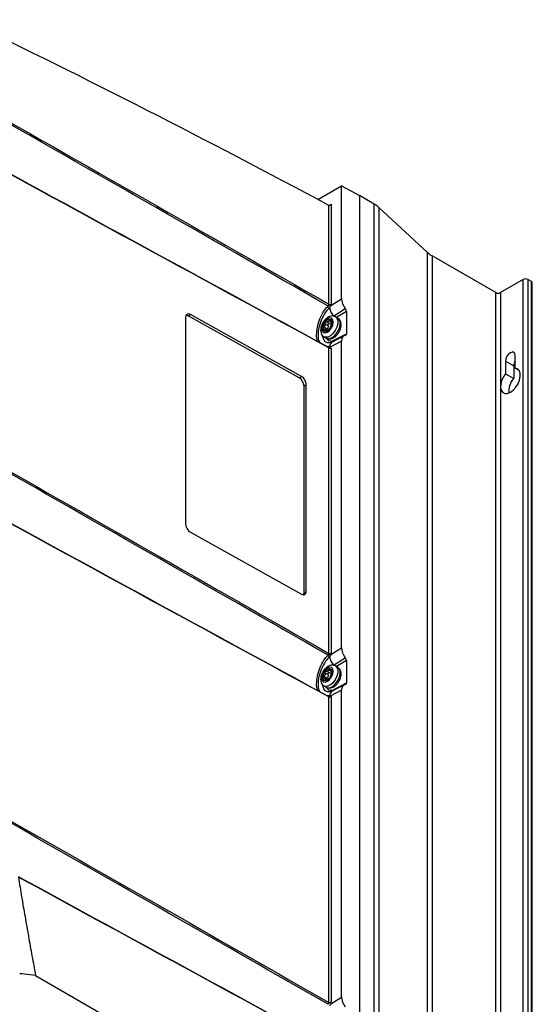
# Model space of a CAD drawing. Header units: millimetres. Extents: x 15231 to 16570, y 10019 to 11489.
# Tile 86 of 206: x 16401 to 16557, y 10191 to 10491. Entities that reach past the tile are written whole.
import ezdxf

# ---------------------------------------------------------------- set-up
doc = ezdxf.new("R2010")
doc.units = ezdxf.units.MM

msp = doc.modelspace()

# ---------------------------------------------------------------- linework, layer by layer
at = {"color": 7, "linetype": 'Continuous', "lineweight": 25}
for p, q in [((16491.87, 10436), (16499.08, 10440.16)), ((16499.08, 10440.16), (16504.48, 10437.26)), ((16499.08, 10405.84), (16499.08, 10440.16)), ((16504.48, 10437.26), (16504.48, 10143.23)), ((16509.01, 10434.57), (16504.48, 10437.19)), ((16495.19, 10434.23), (16495.89, 10434.63)), ((16495.19, 10404.18), (16495.19, 10434.22)), ((16495.89, 10434.63), (16495.89, 10404.18)), ((16509.01, 10140.62), (16509.01, 10434.57)), ((16510.42, 10433.55), (16510.42, 10139.59)), ((16525.23, 10419.87), (16510.42, 10433.55)), ((16525.23, 10125.91), (16525.23, 10419.87)), ((16526.64, 10418.84), (16526.64, 10124.89)), ((16545.96, 10407.69), (16526.64, 10418.84)), ((16554.3, 10411.69), (16547.37, 10407.69)), ((16554.3, 10117.74), (16554.3, 10411.69)), ((16555.71, 10411.69), (16555.71, 10117.74)), ((16556.77, 10411.08), (16555.71, 10411.69)), ((16556.77, 10117.13), (16556.77, 10411.08)), ((16557.07, 10116.72), (16557.07, 10410.67)), ((16495.83, 10403.82), (16499.08, 10405.84)), ((16545.96, 10113.74), (16545.96, 10407.69)), ((16547.37, 10407.69), (16547.37, 10113.74)), ((16496.57, 10400.57), (16500.2, 10402.84)), ((16500.52, 10401.99), (16497.57, 10400.14)), ((16500.52, 10401.99), (16500.52, 10395.22)), ((16451.66, 10400.19), (16451.66, 10337.32)), ((16452.39, 10400.61), (16451.82, 10400.79)), ((16452.39, 10400.61), (16453.1, 10401.02)), ((16486.21, 10381.76), (16452.39, 10400.61)), ((16486.91, 10382.17), (16453.1, 10401.02)), ((16495.71, 10398.96), (16495.22, 10399.24)), ((16497.93, 10399.94), (16497.22, 10400.35)), ((16493.64, 10397.28), (16494.56, 10396.75)), ((16494.62, 10396.24), (16493.97, 10396.62)), ((16494.94, 10397.72), (16494.02, 10398.26)), ((16494.02, 10396.15), (16494.29, 10396)), ((16494.46, 10398.81), (16495.38, 10398.28)), ((16495.88, 10398.64), (16496.15, 10398.48)), ((16495.89, 10398.24), (16496, 10397.98)), ((16496.15, 10398.6), (16496.04, 10398.67)), ((16493.72, 10394.29), (16494.43, 10393.88)), ((16499.08, 10392.96), (16495.83, 10391.24)), ((16499.86, 10394.6), (16496.22, 10392.67)), ((16496.91, 10393.3), (16500.52, 10395.22)), ((16499.08, 10299.69), (16499.08, 10392.96)), ((16494.69, 10391.33), (16495.42, 10391.37)), ((16495.1, 10391.17), (16495.09, 10391.17)), ((16495.19, 10391.15), (16495.19, 10391.15)), ((16495.19, 10298.03), (16495.19, 10390.94)), ((16495.89, 10390.75), (16495.89, 10298.03)), ((16551.9, 10384.74), (16551.9, 10388.58)), ((16548.93, 10386.87), (16548.93, 10383.03)), ((16548.93, 10386.87), (16551.4, 10385.44)), ((16551.4, 10385.44), (16551.4, 10381.6)), ((16551.9, 10384.74), (16553.02, 10384.09)), ((16486.21, 10381.76), (16486.91, 10382.17)), ((16548.93, 10383.03), (16551.4, 10381.6)), ((16487.65, 10379.33), (16488.35, 10379.73)), ((16487.65, 10316.45), (16487.65, 10379.33)), ((16488.35, 10316.86), (16488.35, 10379.73)), ((16453.1, 10334.88), (16486.91, 10316.03)), ((16487.65, 10316.45), (16488.35, 10316.86)), ((16495.83, 10297.66), (16499.08, 10299.69)), ((16496.57, 10294.42), (16500.2, 10296.69)), ((16497.93, 10293.79), (16497.22, 10294.2)), ((16500.52, 10295.84), (16497.57, 10293.99)), ((16500.52, 10295.84), (16500.52, 10289.07)), ((16493.64, 10291.13), (16494.56, 10290.6)), ((16494.94, 10291.57), (16494.02, 10292.11)), ((16494.46, 10292.66), (16495.38, 10292.13)), ((16495.71, 10292.81), (16495.22, 10293.09)), ((16495.88, 10292.49), (16496.15, 10292.33)), ((16495.89, 10292.08), (16496, 10291.83)), ((16496.15, 10292.45), (16496.04, 10292.52)), ((16493.72, 10288.14), (16494.43, 10287.73)), ((16494.62, 10290.09), (16493.97, 10290.47)), ((16494.02, 10290), (16494.29, 10289.85)), ((16499.86, 10288.44), (16496.22, 10286.52)), ((16496.91, 10287.15), (16500.52, 10289.07)), ((16494.7, 10285.18), (16495.42, 10285.22)), ((16499.08, 10286.81), (16495.83, 10285.09)), ((16499.08, 10193.54), (16499.08, 10286.81)), ((16495.19, 10285), (16495.19, 10285)), ((16495.19, 10191.88), (16495.19, 10284.79)), ((16495.89, 10284.8), (16495.89, 10192.07)), ((16401.8, 10200.58), (16401.2, 10200.65)), ((16406.04, 10200.06), (16401.8, 10200.58)), ((16406.04, 10200.06), (16495.19, 10148.59)), ((16495.83, 10191.51), (16499.08, 10193.54))]:
    msp.add_line(p, q, dxfattribs=at)
at = {"color": 7, "linetype": 'Continuous', "lineweight": 25, "flags": 128}
for points in [[(16492.99, 10396.7), (16493.13, 10396), (16493.51, 10395.56), (16494.08, 10395.45), (16494.76, 10395.68), (16495.44, 10396.23), (16496.01, 10397), (16496.39, 10397.89), (16496.53, 10398.75), (16496.39, 10399.45), (16496.01, 10399.89), (16495.44, 10400), (16494.76, 10399.77), (16494.08, 10399.22), (16493.51, 10398.45), (16493.13, 10397.56), (16492.99, 10396.7)], [(16497.22, 10400.35), (16497.64, 10399.93), (16497.91, 10399.2), (16497.91, 10398.26), (16497.64, 10397.21), (16497.14, 10396.18), (16496.46, 10395.27), (16495.67, 10394.59), (16494.86, 10394.2), (16494.11, 10394.14), (16493.72, 10394.29)], [(16494.43, 10393.88), (16494.5, 10393.84), (16495.18, 10393.72), (16495.97, 10393.94), (16496.78, 10394.49), (16497.53, 10395.3), (16498.13, 10396.28), (16498.52, 10397.33), (16498.65, 10398.34)], [(16495.71, 10392.47), (16495.65, 10392.45), (16494.81, 10392.45), (16494.12, 10392.77), (16493.63, 10393.41), (16493.37, 10394.3), (16493.35, 10394.48)], [(16551.9, 10388.58), (16551.78, 10389.18), (16551.46, 10389.55), (16550.98, 10389.64), (16550.41, 10389.44), (16549.84, 10388.98), (16549.36, 10388.33), (16549.04, 10387.59), (16548.93, 10386.87)], [(16548.93, 10383.03), (16548.24, 10382.01), (16547.73, 10380.9), (16547.45, 10379.78), (16547.42, 10378.75), (16547.65, 10377.91), (16548.1, 10377.31), (16548.76, 10377.02), (16549.55, 10377.05), (16550.41, 10377.4), (16551.27, 10378.04), (16552.07, 10378.93), (16552.72, 10379.97), (16553.17, 10381.1), (16553.4, 10382.2), (16553.37, 10383.19), (16553.09, 10383.99), (16552.58, 10384.52), (16551.9, 10384.74)], [(16497.22, 10294.2), (16497.64, 10293.78), (16497.91, 10293.05), (16497.91, 10292.11), (16497.64, 10291.06), (16497.14, 10290.03), (16496.46, 10289.12), (16495.67, 10288.44), (16494.86, 10288.05), (16494.11, 10287.99), (16493.72, 10288.14)], [(16492.99, 10290.55), (16493.13, 10289.85), (16493.51, 10289.41), (16494.08, 10289.3), (16494.76, 10289.53), (16495.44, 10290.08), (16496.01, 10290.85), (16496.39, 10291.74), (16496.53, 10292.6), (16496.39, 10293.3), (16496.01, 10293.74), (16495.44, 10293.85), (16494.76, 10293.62), (16494.08, 10293.07), (16493.51, 10292.3), (16493.13, 10291.41), (16492.99, 10290.55)], [(16494.43, 10287.73), (16494.5, 10287.69), (16495.18, 10287.57), (16495.97, 10287.79), (16496.78, 10288.34), (16497.53, 10289.15), (16498.13, 10290.13), (16498.52, 10291.18), (16498.65, 10292.19)], [(16495.71, 10286.32), (16495.65, 10286.3), (16494.81, 10286.3), (16494.12, 10286.62), (16493.63, 10287.26), (16493.37, 10288.15), (16493.35, 10288.33)]]:
    msp.add_lwpolyline(points, dxfattribs=at)
at = {"color": 7, "linetype": 'Continuous', "lineweight": 25}
for centre, radius, start, end in [((16505.12, 10427.73), 7.88, 47.6809, 60.3777), ((16530.53, 10425.69), 7.88, 227.6809, 240.3777), ((16555.01, 10410.33), 1.54, 62.6097, 117.3903), ((16556.57, 10410.62), 0.503, 5.6948, 65.6253), ((16546.66, 10409.06), 1.54, 242.6097, 297.3903), ((16494.43, 10402.66), 1.11, 26.5394, 60.688), ((16494.43, 10402.66), 1.11, 26.5102, 60.6808), ((16495.85, 10405.21), 1.39, 240.7151, 269.5495), ((16495.54, 10404.86), 0.77, 243.2338, 297.3435), ((16501.06, 10404.12), 5.72, 189.7085, 218.3024), ((16495.57, 10397.73), 1.8, 93.4295, 146.5651), ((16495.3, 10398.67), 0.869, 350.7481, 79.4532), ((16496.98, 10398.55), 1.68, 352.8534, 55.8344), ((16494.22, 10396.78), 0.869, 170.7481, 259.4532), ((16496.39, 10396.78), 3.03, 140.2279, 177.3607), ((16493.95, 10397.72), 1.8, 273.4295, 326.5651), ((16495.61, 10397.62), 1.36, 115.9691, 124.0255), ((16494.59, 10399.4), 0.703, 292.2172, 307.7774), ((16494.26, 10397.62), 1.36, 295.9691, 304.0255), ((16495.29, 10395.85), 0.703, 112.2172, 127.7774), ((16493.13, 10398.67), 3.03, 320.2279, 357.3607), ((16495.91, 10394.59), 1.63, 207.3577, 307.8393), ((16496.22, 10393.31), 0.685, 332.4204, 359.6107), ((16495, 10391), 0.195, 62.0737, 104.3677), ((16494.95, 10390.97), 0.249, 354.0848, 55.4193), ((16495.09, 10391.48), 0.345, 286.8832, 342.9337), ((16495.09, 10391.48), 0.345, 287.0034, 342.8978), ((16497.06, 10391.26), 1.64, 120.5908, 175.8728), ((16554.58, 10385.29), 3.19, 147.5288, 177.3446), ((16555.71, 10377.7), 5.82, 137.8436, 185.2704), ((16494.43, 10296.51), 1.11, 26.539, 60.6883), ((16494.43, 10296.51), 1.11, 26.5102, 60.6808), ((16495.85, 10299.06), 1.39, 240.7151, 269.5495), ((16495.54, 10298.71), 0.77, 243.2338, 297.3435), ((16501.06, 10297.97), 5.72, 189.7086, 218.3024), ((16496.39, 10290.63), 3.03, 140.2279, 177.3607), ((16495.57, 10291.57), 1.8, 93.4295, 146.5651), ((16495.61, 10291.47), 1.36, 115.9691, 124.0255), ((16494.59, 10293.25), 0.703, 292.2172, 307.7774), ((16495.3, 10292.52), 0.869, 350.7481, 79.4532), ((16493.13, 10292.52), 3.03, 320.2279, 357.3607), ((16496.98, 10292.4), 1.68, 352.8534, 55.8344), ((16494.22, 10290.63), 0.869, 170.7481, 259.4532), ((16493.95, 10291.57), 1.8, 273.4295, 326.5651), ((16494.26, 10291.47), 1.36, 295.9691, 304.0255), ((16495.29, 10289.7), 0.703, 112.2172, 127.7774), ((16495.91, 10288.44), 1.63, 207.3577, 307.8393), ((16495.1, 10285.32), 0.34, 286.3696, 343.3185), ((16495.1, 10285.32), 0.339, 285.1091, 343.4025), ((16497.06, 10285.11), 1.64, 120.5908, 175.8728), ((16496.22, 10287.16), 0.685, 332.4204, 359.6107), ((16495.4, 10285.47), 0.582, 246.6039, 318.9102), ((16495.54, 10285.48), 0.77, 243.2338, 297.3435), ((16494.39, 10191.93), 0.806, 313.8803, 356.4338)]:
    msp.add_arc(centre, radius, start, end, dxfattribs=at)
for centre, major_axis, ratio, start_param, end_param in [((16541.19, 7675.13), (-1718.51, 2873.84), 0.587369, 5.507925, 5.55395), ((16495.54, 10434.84), (0.354, 0.612), 0.577335, 3.160727, 4.71243), ((16501.6, 10404.44), (-1.79, 3.01), 0.587798, 0.777653, 1.759418), ((16499.8, 10402.39), (-0.513, 0.859), 0.587798, 3.919245, 4.901011), ((16501.6, 10391.56), (-1.8, 3.01), 0.586957, 6.078381, 7.060146), ((16499.8, 10395.62), (-0.513, 0.859), 0.586957, 2.936788, 3.918553), ((16501.6, 10298.29), (-1.79, 3.01), 0.587798, 0.777653, 1.759418), ((16499.8, 10296.24), (-0.513, 0.859), 0.587798, 3.919245, 4.901011), ((16501.6, 10285.41), (-1.8, 3.01), 0.586957, 6.078381, 7.060146), ((16499.8, 10289.47), (-0.513, 0.859), 0.586957, 2.936788, 3.918553), ((16501.6, 10192.14), (-1.79, 3.01), 0.587798, 0.777653, 1.759418)]:
    msp.add_ellipse(centre, major_axis=major_axis, ratio=ratio, start_param=start_param, end_param=end_param, dxfattribs=at)
for points in [[(16383.54, 10467.88), (16420.76, 10446.69), (16457.98, 10425.46), (16495.19, 10404.18)], [(16494.97, 10403.63), (16457.81, 10424.93), (16420.63, 10446.16), (16383.46, 10467.35)], [(16383.12, 10452.11), (16420.4, 10431.76), (16457.68, 10411.45), (16494.95, 10391.19)], [(16495.19, 10390.94), (16457.86, 10411.22), (16420.53, 10431.55), (16383.2, 10451.92)], [(16495.19, 10434.22), (16495.19, 10434.22), (16495.19, 10434.22), (16495.19, 10434.22)], [(16494.97, 10403.63), (16495.06, 10403.73), (16495.12, 10403.86), (16495.17, 10403.99)], [(16494.97, 10403.63), (16494.97, 10403.63), (16494.97, 10403.63), (16494.97, 10403.63)], [(16495.17, 10403.99), (16495.18, 10404.06), (16495.19, 10404.12), (16495.19, 10404.18)], [(16495.83, 10403.82), (16495.75, 10403.57), (16495.6, 10403.33), (16495.42, 10403.16)], [(16495.42, 10403.16), (16495.42, 10403.16), (16495.42, 10403.16), (16495.42, 10403.16)], [(16495.89, 10404.18), (16495.89, 10404.07), (16495.87, 10403.94), (16495.83, 10403.82)], [(16495.22, 10399.24), (16495.19, 10399.08), (16495.12, 10398.94), (16495.02, 10398.84)], [(16494.86, 10398.75), (16494.73, 10398.71), (16494.59, 10398.74), (16494.46, 10398.81)], [(16494.46, 10396.11), (16494.59, 10396.22), (16494.73, 10396.32), (16494.86, 10396.4)], [(16495.02, 10396.5), (16495.12, 10396.55), (16495.19, 10396.57), (16495.22, 10396.55)], [(16495.42, 10391.37), (16495.42, 10391.37), (16495.42, 10391.37), (16495.42, 10391.37)], [(16495.83, 10390.82), (16495.85, 10390.8), (16495.87, 10390.78), (16495.89, 10390.75)], [(16494.97, 10297.48), (16458.51, 10318.38), (16422.03, 10339.21), (16385.56, 10360)], [(16385.63, 10360.53), (16422.15, 10339.74), (16458.67, 10318.91), (16495.19, 10298.03)], [(16386.76, 10343.98), (16422.84, 10324.29), (16458.91, 10304.63), (16494.97, 10285.03)], [(16495.19, 10284.79), (16459.08, 10304.4), (16422.96, 10324.08), (16386.84, 10343.78)], [(16494.97, 10297.48), (16495.06, 10297.57), (16495.12, 10297.71), (16495.17, 10297.84)], [(16494.97, 10297.48), (16494.97, 10297.48), (16494.97, 10297.48), (16494.97, 10297.48)], [(16495.17, 10297.84), (16495.18, 10297.91), (16495.19, 10297.97), (16495.19, 10298.03)], [(16495.83, 10297.66), (16495.75, 10297.42), (16495.6, 10297.18), (16495.42, 10297.01)], [(16495.89, 10298.03), (16495.89, 10297.91), (16495.87, 10297.79), (16495.83, 10297.66)], [(16495.42, 10297.01), (16495.42, 10297.01), (16495.42, 10297.01), (16495.42, 10297.01)], [(16494.86, 10292.6), (16494.73, 10292.56), (16494.59, 10292.58), (16494.46, 10292.66)], [(16495.22, 10293.09), (16495.19, 10292.93), (16495.12, 10292.79), (16495.02, 10292.69)], [(16494.46, 10289.96), (16494.59, 10290.07), (16494.73, 10290.17), (16494.86, 10290.25)], [(16495.02, 10290.35), (16495.12, 10290.4), (16495.19, 10290.42), (16495.22, 10290.4)], [(16495.42, 10285.22), (16495.6, 10285.27), (16495.75, 10285.24), (16495.83, 10285.09)], [(16495.42, 10285.22), (16495.42, 10285.22), (16495.42, 10285.22), (16495.42, 10285.22)], [(16495.19, 10284.79), (16495.19, 10284.85), (16495.18, 10284.9), (16495.17, 10284.94)], [(16495.83, 10285.09), (16495.87, 10285.01), (16495.89, 10284.91), (16495.89, 10284.8)], [(16494.95, 10191.34), (16462.62, 10209.87), (16430.29, 10228.34), (16397.96, 10246.78)], [(16398.04, 10247.32), (16430.43, 10228.87), (16462.81, 10210.4), (16495.19, 10191.88)], [(16400.7, 10230.22), (16432.13, 10213.07), (16463.55, 10195.95), (16494.97, 10178.88)], [(16495.19, 10178.64), (16463.73, 10195.73), (16432.26, 10212.86), (16400.79, 10230.02)], [(16494.97, 10191.33), (16494.96, 10191.34), (16494.96, 10191.34), (16494.95, 10191.34)], [(16495.83, 10191.93), (16495.85, 10191.98), (16495.87, 10192.03), (16495.89, 10192.07)]]:
    msp.add_open_spline(points, degree=3, dxfattribs=at)
for points, knots in [([(16491.83, 10392.88), (16491.76, 10393.04), (16491.45, 10393.66), (16491.44, 10395.4), (16491.77, 10397.84), (16492.65, 10400.39), (16493.81, 10402.36), (16494.68, 10403.31), (16494.97, 10403.63)], [0, 0, 0, 0, 0.068998, 0.276509, 0.479227, 0.683817, 0.892272, 1, 1, 1, 1]), ([(16495.42, 10403.16), (16495.14, 10402.86), (16494.3, 10402), (16493.16, 10400.15), (16492.25, 10397.7), (16491.87, 10395.3), (16491.92, 10393.47), (16492.32, 10392.79), (16492.46, 10392.54)], [0, 0, 0, 0, 0.100006, 0.295626, 0.490687, 0.686561, 0.887725, 1, 1, 1, 1]), ([(16453.1, 10401.02), (16452.93, 10401.12), (16452.75, 10401.18), (16452.39, 10401.22), (16452.22, 10401.19), (16451.94, 10401.03), (16451.83, 10400.9), (16451.69, 10400.57), (16451.66, 10400.38), (16451.66, 10400.19)], [0, 0, 0, 0, 0.25, 0.25, 0.5, 0.5, 0.75, 0.75, 1, 1, 1, 1]), ([(16497.21, 10400.33), (16497, 10400.43), (16496.58, 10400.63), (16495.83, 10400.59), (16495.08, 10400.33), (16494.34, 10399.81), (16493.65, 10399.06), (16493.11, 10398.15), (16492.76, 10397.19), (16492.72, 10396.58), (16492.7, 10396.3)], [0, 0, 0, 0, 0.1046021, 0.2181476, 0.3359614, 0.4651616, 0.6017073, 0.7387161, 0.8772172, 1, 1, 1, 1]), ([(16495.22, 10399.24), (16495.23, 10399.32), (16495.27, 10399.4), (16495.35, 10399.5), (16495.41, 10399.53), (16495.46, 10399.52)], [0, 0, 0, 0, 0.5, 0.5, 1, 1, 1, 1]), ([(16495.46, 10399.52), (16495.51, 10399.52), (16495.56, 10399.48), (16495.63, 10399.37), (16495.65, 10399.29), (16495.66, 10399.2)], [0, 0, 0, 0, 0.5, 0.5, 1, 1, 1, 1]), ([(16496.04, 10398.67), (16496, 10398.63), (16495.96, 10398.62), (16495.89, 10398.63), (16495.85, 10398.65), (16495.78, 10398.76), (16495.74, 10398.83), (16495.69, 10399), (16495.67, 10399.1), (16495.66, 10399.2)], [0, 0, 0, 0, 0.25, 0.25, 0.5, 0.5, 0.75, 0.75, 1, 1, 1, 1]), ([(16498.94, 10397.93), (16498.93, 10398.11), (16498.91, 10398.56), (16498.68, 10399.2), (16498.32, 10399.72), (16498.01, 10399.85), (16497.93, 10399.89)], [0, 0, 0, 0, 0.221834, 0.562442, 0.881173, 1, 1, 1, 1]), ([(16492.7, 10396.3), (16492.71, 10396.12), (16492.73, 10395.66), (16492.97, 10395.02), (16493.33, 10394.5), (16493.64, 10394.36), (16493.74, 10394.32)], [0, 0, 0, 0, 0.2193756, 0.5562076, 0.8714065, 1, 1, 1, 1]), ([(16493.36, 10396.92), (16493.36, 10396.99), (16493.39, 10397.06), (16493.5, 10397.2), (16493.57, 10397.25), (16493.64, 10397.28)], [0, 0, 0, 0, 0.5, 0.5, 1, 1, 1, 1]), ([(16493.64, 10396.69), (16493.57, 10396.69), (16493.5, 10396.71), (16493.39, 10396.79), (16493.36, 10396.85), (16493.36, 10396.92)], [0, 0, 0, 0, 0.5, 0.5, 1, 1, 1, 1]), ([(16494.02, 10398.26), (16494.07, 10398.17), (16494.1, 10398.08), (16494.12, 10397.89), (16494.11, 10397.79), (16494.03, 10397.61), (16493.97, 10397.52), (16493.82, 10397.38), (16493.74, 10397.32), (16493.64, 10397.28)], [0, 0, 0, 0, 0.25, 0.25, 0.5, 0.5, 0.75, 0.75, 1, 1, 1, 1]), ([(16493.64, 10396.69), (16493.74, 10396.69), (16493.82, 10396.68), (16493.97, 10396.63), (16494.03, 10396.59), (16494.11, 10396.48), (16494.12, 10396.42), (16494.1, 10396.29), (16494.07, 10396.22), (16494.02, 10396.15)], [0, 0, 0, 0, 0.25, 0.25, 0.5, 0.5, 0.75, 0.75, 1, 1, 1, 1]), ([(16494.06, 10398.72), (16494.01, 10398.65), (16493.98, 10398.57), (16493.96, 10398.4), (16493.98, 10398.32), (16494.02, 10398.26)], [0, 0, 0, 0, 0.5, 0.5, 1, 1, 1, 1]), ([(16494.06, 10395.93), (16494.01, 10395.93), (16493.98, 10395.96), (16493.96, 10396.04), (16493.98, 10396.1), (16494.02, 10396.15)], [0, 0, 0, 0, 0.5, 0.5, 1, 1, 1, 1]), ([(16494.46, 10398.81), (16494.4, 10398.84), (16494.33, 10398.86), (16494.19, 10398.83), (16494.12, 10398.78), (16494.06, 10398.72)], [0, 0, 0, 0, 0.5, 0.5, 1, 1, 1, 1]), ([(16494.46, 10396.11), (16494.4, 10396.06), (16494.33, 10396.01), (16494.19, 10395.94), (16494.12, 10395.92), (16494.06, 10395.93)], [0, 0, 0, 0, 0.5, 0.5, 1, 1, 1, 1]), ([(16494.56, 10396.75), (16494.52, 10396.73), (16494.43, 10396.69), (16494.33, 10396.59), (16494.27, 10396.5), (16494.27, 10396.46), (16494.27, 10396.45)], [0, 0, 0, 0, 0.319668, 0.640568, 0.929557, 1, 1, 1, 1]), ([(16494.46, 10393.88), (16494.66, 10393.79), (16495.08, 10393.59), (16495.81, 10393.63), (16496.56, 10393.9), (16497.31, 10394.41), (16497.99, 10395.16), (16498.53, 10396.08), (16498.88, 10397.03), (16498.92, 10397.64), (16498.94, 10397.93)], [0, 0, 0, 0, 0.100612, 0.214664, 0.333002, 0.462778, 0.599932, 0.737552, 0.87667, 1, 1, 1, 1]), ([(16494.56, 10396.75), (16494.66, 10396.79), (16494.76, 10396.84), (16494.92, 10396.97), (16494.98, 10397.05), (16495.06, 10397.24), (16495.06, 10397.35), (16495.03, 10397.55), (16494.99, 10397.64), (16494.94, 10397.72)], [0, 0, 0, 0, 0.25, 0.25, 0.5, 0.5, 0.75, 0.75, 1, 1, 1, 1]), ([(16495.38, 10398.28), (16495.32, 10398.32), (16495.24, 10398.33), (16495.09, 10398.31), (16495.01, 10398.27), (16494.91, 10398.13), (16494.88, 10398.05), (16494.87, 10397.88), (16494.9, 10397.79), (16494.94, 10397.72)], [0, 0, 0, 0, 0.25, 0.25, 0.5, 0.5, 0.75, 0.75, 1, 1, 1, 1]), ([(16495.46, 10396.73), (16495.41, 10396.67), (16495.35, 10396.61), (16495.27, 10396.55), (16495.23, 10396.54), (16495.22, 10396.55)], [0, 0, 0, 0, 0.5, 0.5, 1, 1, 1, 1]), ([(16495.38, 10398.28), (16495.47, 10398.23), (16495.55, 10398.2), (16495.73, 10398.18), (16495.82, 10398.19), (16495.89, 10398.24)], [0, 0, 0, 0, 0.5, 0.5, 1, 1, 1, 1]), ([(16495.66, 10397.1), (16495.65, 10397.06), (16495.63, 10397), (16495.56, 10396.87), (16495.51, 10396.8), (16495.46, 10396.73)], [0, 0, 0, 0, 0.5, 0.5, 1, 1, 1, 1]), ([(16495.66, 10397.1), (16495.67, 10397.15), (16495.69, 10397.21), (16495.74, 10397.36), (16495.78, 10397.45), (16495.85, 10397.64), (16495.89, 10397.73), (16495.96, 10397.92), (16496, 10398), (16496.04, 10398.07)], [0, 0, 0, 0, 0.25, 0.25, 0.5, 0.5, 0.75, 0.75, 1, 1, 1, 1]), ([(16495.89, 10398.24), (16495.94, 10398.27), (16496.03, 10398.34), (16496.08, 10398.46), (16496.1, 10398.51)], [0, 0, 0, 0, 0.510954, 1, 1, 1, 1]), ([(16496.04, 10398.67), (16496.07, 10398.69), (16496.1, 10398.7), (16496.14, 10398.65), (16496.16, 10398.6), (16496.16, 10398.53)], [0, 0, 0, 0, 0.5, 0.5, 1, 1, 1, 1]), ([(16496.16, 10398.53), (16496.16, 10398.46), (16496.14, 10398.38), (16496.1, 10398.21), (16496.07, 10398.14), (16496.04, 10398.07)], [0, 0, 0, 0, 0.5, 0.5, 1, 1, 1, 1]), ([(16495.19, 10391.15), (16495.19, 10391.15), (16495.2, 10391.15), (16495.16, 10391.14), (16495.12, 10391.16), (16495.1, 10391.17)], [0, 0, 0, 0, 0.021439, 0.494659, 1, 1, 1, 1]), ([(16495.83, 10390.82), (16495.78, 10390.82), (16495.67, 10390.81), (16495.48, 10390.86), (16495.34, 10390.91), (16495.26, 10390.97), (16495.22, 10391), (16495.2, 10391.04), (16495.17, 10391.08), (16495.15, 10391.13), (16495.11, 10391.15), (16495.1, 10391.16)], [0, 0, 0, 0, 0.190345, 0.380566, 0.572668, 0.642392, 0.688652, 0.726493, 0.775578, 0.880063, 1, 1, 1, 1]), ([(16495.89, 10390.75), (16495.8, 10390.74), (16495.68, 10390.76), (16495.43, 10390.83), (16495.29, 10390.89), (16495.19, 10390.94)], [0, 0, 0, 0, 0.5, 0.5, 1, 1, 1, 1]), ([(16495.42, 10391.37), (16495.51, 10391.4), (16495.59, 10391.4), (16495.73, 10391.36), (16495.79, 10391.31), (16495.83, 10391.24)], [0, 0, 0, 0, 0.5, 0.5, 1, 1, 1, 1]), ([(16496.22, 10392.67), (16496.13, 10392.62), (16495.91, 10392.51), (16495.81, 10392.49), (16495.75, 10392.48)], [0, 0, 0, 0, 0.4029532, 1, 1, 1, 1]), ([(16495.83, 10390.82), (16495.81, 10390.84), (16495.81, 10390.87), (16495.81, 10390.95), (16495.82, 10390.98), (16495.84, 10391.1), (16495.84, 10391.17), (16495.83, 10391.24)], [0, 0, 0, 0, 0.25, 0.25, 0.5, 0.5, 1, 1, 1, 1]), ([(16487.65, 10379.33), (16487.65, 10379.52), (16487.61, 10379.74), (16487.47, 10380.22), (16487.36, 10380.48), (16487.08, 10380.95), (16486.91, 10381.17), (16486.56, 10381.53), (16486.38, 10381.67), (16486.21, 10381.76)], [0, 0, 0, 0, 0.25, 0.25, 0.5, 0.5, 0.75, 0.75, 1, 1, 1, 1]), ([(16488.35, 10379.73), (16488.35, 10379.93), (16488.32, 10380.15), (16488.18, 10380.63), (16488.07, 10380.89), (16487.79, 10381.36), (16487.62, 10381.58), (16487.27, 10381.94), (16487.08, 10382.08), (16486.91, 10382.17)], [0, 0, 0, 0, 0.25, 0.25, 0.5, 0.5, 0.75, 0.75, 1, 1, 1, 1]), ([(16451.66, 10337.32), (16451.66, 10337.12), (16451.69, 10336.9), (16451.83, 10336.42), (16451.94, 10336.16), (16452.22, 10335.69), (16452.39, 10335.47), (16452.75, 10335.11), (16452.93, 10334.98), (16453.1, 10334.88)], [0, 0, 0, 0, 0.25, 0.25, 0.5, 0.5, 0.75, 0.75, 1, 1, 1, 1]), ([(16486.91, 10316.03), (16487.08, 10315.94), (16487.27, 10315.87), (16487.62, 10315.83), (16487.79, 10315.86), (16488.07, 10316.02), (16488.18, 10316.15), (16488.32, 10316.48), (16488.35, 10316.67), (16488.35, 10316.86)], [0, 0, 0, 0, 0.25, 0.25, 0.5, 0.5, 0.75, 0.75, 1, 1, 1, 1]), ([(16487.49, 10315.85), (16487.52, 10315.89), (16487.63, 10316.03), (16487.64, 10316.27), (16487.65, 10316.45)], [0, 0, 0, 0, 0.256378, 1, 1, 1, 1]), ([(16491.83, 10286.74), (16491.76, 10286.89), (16491.45, 10287.51), (16491.44, 10289.25), (16491.77, 10291.69), (16492.65, 10294.24), (16493.81, 10296.21), (16494.68, 10297.16), (16494.97, 10297.48)], [0, 0, 0, 0, 0.068847, 0.276392, 0.479143, 0.683766, 0.892254, 1, 1, 1, 1]), ([(16495.42, 10297.01), (16495.14, 10296.71), (16494.3, 10295.85), (16493.16, 10294), (16492.25, 10291.55), (16491.87, 10289.15), (16491.92, 10287.32), (16492.32, 10286.64), (16492.46, 10286.39)], [0, 0, 0, 0, 0.1000198, 0.2956654, 0.4907525, 0.6866528, 0.8878444, 1, 1, 1, 1]), ([(16497.21, 10294.18), (16497, 10294.28), (16496.58, 10294.48), (16495.83, 10294.44), (16495.08, 10294.18), (16494.34, 10293.66), (16493.65, 10292.91), (16493.11, 10292), (16492.76, 10291.04), (16492.72, 10290.43), (16492.7, 10290.15)], [0, 0, 0, 0, 0.104602, 0.218148, 0.335961, 0.465162, 0.601707, 0.738716, 0.877217, 1, 1, 1, 1]), ([(16493.36, 10290.77), (16493.36, 10290.84), (16493.39, 10290.91), (16493.5, 10291.05), (16493.57, 10291.1), (16493.64, 10291.13)], [0, 0, 0, 0, 0.5, 0.5, 1, 1, 1, 1]), ([(16494.02, 10292.11), (16494.07, 10292.02), (16494.1, 10291.93), (16494.12, 10291.74), (16494.11, 10291.64), (16494.03, 10291.46), (16493.97, 10291.37), (16493.82, 10291.23), (16493.74, 10291.17), (16493.64, 10291.13)], [0, 0, 0, 0, 0.25, 0.25, 0.5, 0.5, 0.75, 0.75, 1, 1, 1, 1]), ([(16494.06, 10292.57), (16494.01, 10292.5), (16493.98, 10292.42), (16493.96, 10292.25), (16493.98, 10292.17), (16494.02, 10292.11)], [0, 0, 0, 0, 0.5, 0.5, 1, 1, 1, 1]), ([(16494.46, 10292.66), (16494.4, 10292.69), (16494.33, 10292.71), (16494.19, 10292.68), (16494.12, 10292.63), (16494.06, 10292.57)], [0, 0, 0, 0, 0.5, 0.5, 1, 1, 1, 1]), ([(16494.46, 10287.73), (16494.66, 10287.64), (16495.08, 10287.44), (16495.81, 10287.48), (16496.56, 10287.75), (16497.31, 10288.26), (16497.99, 10289.01), (16498.53, 10289.93), (16498.88, 10290.88), (16498.92, 10291.49), (16498.94, 10291.78)], [0, 0, 0, 0, 0.100612, 0.214664, 0.333002, 0.462778, 0.599932, 0.737552, 0.87667, 1, 1, 1, 1]), ([(16494.56, 10290.6), (16494.66, 10290.64), (16494.76, 10290.69), (16494.92, 10290.82), (16494.98, 10290.9), (16495.06, 10291.09), (16495.06, 10291.2), (16495.03, 10291.4), (16494.99, 10291.49), (16494.94, 10291.57)], [0, 0, 0, 0, 0.25, 0.25, 0.5, 0.5, 0.75, 0.75, 1, 1, 1, 1]), ([(16495.38, 10292.13), (16495.32, 10292.16), (16495.24, 10292.18), (16495.09, 10292.16), (16495.01, 10292.12), (16494.91, 10291.98), (16494.88, 10291.9), (16494.87, 10291.72), (16494.9, 10291.64), (16494.94, 10291.57)], [0, 0, 0, 0, 0.25, 0.25, 0.5, 0.5, 0.75, 0.75, 1, 1, 1, 1]), ([(16495.22, 10293.09), (16495.23, 10293.17), (16495.27, 10293.25), (16495.35, 10293.35), (16495.41, 10293.38), (16495.46, 10293.37)], [0, 0, 0, 0, 0.5, 0.5, 1, 1, 1, 1]), ([(16495.38, 10292.13), (16495.47, 10292.08), (16495.55, 10292.05), (16495.73, 10292.03), (16495.82, 10292.04), (16495.89, 10292.08)], [0, 0, 0, 0, 0.5, 0.5, 1, 1, 1, 1]), ([(16495.46, 10293.37), (16495.51, 10293.37), (16495.56, 10293.33), (16495.63, 10293.22), (16495.65, 10293.14), (16495.66, 10293.05)], [0, 0, 0, 0, 0.5, 0.5, 1, 1, 1, 1]), ([(16496.04, 10292.52), (16496, 10292.48), (16495.96, 10292.46), (16495.89, 10292.48), (16495.85, 10292.5), (16495.78, 10292.61), (16495.74, 10292.68), (16495.69, 10292.85), (16495.67, 10292.95), (16495.66, 10293.05)], [0, 0, 0, 0, 0.25, 0.25, 0.5, 0.5, 0.75, 0.75, 1, 1, 1, 1]), ([(16495.66, 10290.95), (16495.67, 10291), (16495.69, 10291.06), (16495.74, 10291.21), (16495.78, 10291.3), (16495.85, 10291.48), (16495.89, 10291.58), (16495.96, 10291.77), (16496, 10291.85), (16496.04, 10291.92)], [0, 0, 0, 0, 0.25, 0.25, 0.5, 0.5, 0.75, 0.75, 1, 1, 1, 1]), ([(16495.89, 10292.08), (16495.94, 10292.12), (16496.03, 10292.19), (16496.08, 10292.31), (16496.1, 10292.36)], [0, 0, 0, 0, 0.510954, 1, 1, 1, 1]), ([(16496.04, 10292.52), (16496.07, 10292.54), (16496.1, 10292.55), (16496.14, 10292.5), (16496.16, 10292.45), (16496.16, 10292.38)], [0, 0, 0, 0, 0.5, 0.5, 1, 1, 1, 1]), ([(16496.16, 10292.38), (16496.16, 10292.31), (16496.14, 10292.23), (16496.1, 10292.06), (16496.07, 10291.99), (16496.04, 10291.92)], [0, 0, 0, 0, 0.5, 0.5, 1, 1, 1, 1]), ([(16498.94, 10291.78), (16498.93, 10291.96), (16498.91, 10292.41), (16498.68, 10293.05), (16498.32, 10293.57), (16498.01, 10293.7), (16497.93, 10293.74)], [0, 0, 0, 0, 0.221834, 0.562442, 0.881173, 1, 1, 1, 1]), ([(16492.7, 10290.15), (16492.71, 10289.97), (16492.73, 10289.51), (16492.97, 10288.87), (16493.33, 10288.35), (16493.64, 10288.21), (16493.74, 10288.17)], [0, 0, 0, 0, 0.2193756, 0.5562076, 0.8714065, 1, 1, 1, 1]), ([(16493.64, 10290.54), (16493.57, 10290.54), (16493.5, 10290.56), (16493.39, 10290.64), (16493.36, 10290.7), (16493.36, 10290.77)], [0, 0, 0, 0, 0.5, 0.5, 1, 1, 1, 1]), ([(16493.64, 10290.54), (16493.74, 10290.54), (16493.82, 10290.53), (16493.97, 10290.48), (16494.03, 10290.44), (16494.11, 10290.33), (16494.12, 10290.27), (16494.1, 10290.14), (16494.07, 10290.07), (16494.02, 10290)], [0, 0, 0, 0, 0.25, 0.25, 0.5, 0.5, 0.75, 0.75, 1, 1, 1, 1]), ([(16494.06, 10289.77), (16494.01, 10289.78), (16493.98, 10289.81), (16493.96, 10289.89), (16493.98, 10289.95), (16494.02, 10290)], [0, 0, 0, 0, 0.5, 0.5, 1, 1, 1, 1]), ([(16494.46, 10289.96), (16494.4, 10289.91), (16494.33, 10289.86), (16494.19, 10289.79), (16494.12, 10289.77), (16494.06, 10289.77)], [0, 0, 0, 0, 0.5, 0.5, 1, 1, 1, 1]), ([(16494.56, 10290.6), (16494.52, 10290.58), (16494.43, 10290.54), (16494.33, 10290.44), (16494.27, 10290.35), (16494.27, 10290.31), (16494.27, 10290.3)], [0, 0, 0, 0, 0.319668, 0.640568, 0.929557, 1, 1, 1, 1]), ([(16495.46, 10290.58), (16495.41, 10290.52), (16495.35, 10290.46), (16495.27, 10290.4), (16495.23, 10290.39), (16495.22, 10290.4)], [0, 0, 0, 0, 0.5, 0.5, 1, 1, 1, 1]), ([(16495.66, 10290.95), (16495.65, 10290.91), (16495.63, 10290.85), (16495.56, 10290.72), (16495.51, 10290.65), (16495.46, 10290.58)], [0, 0, 0, 0, 0.5, 0.5, 1, 1, 1, 1]), ([(16496.22, 10286.52), (16496.13, 10286.47), (16495.91, 10286.36), (16495.81, 10286.34), (16495.75, 10286.33)], [0, 0, 0, 0, 0.402953, 1, 1, 1, 1]), ([(16494.97, 10285.03), (16494.99, 10285.03), (16495.04, 10285.04), (16495.07, 10285.03), (16495.1, 10285.02)], [0, 0, 0, 0, 0.3749898, 1, 1, 1, 1]), ([(16495.19, 10285), (16495.18, 10284.99), (16495.17, 10284.99), (16495.12, 10285.01), (16495.1, 10285.02)], [0, 0, 0, 0, 0.435431, 1, 1, 1, 1]), ([(16495.1, 10285.02), (16495.1, 10285.01), (16495.13, 10285.01), (16495.15, 10284.97), (16495.17, 10284.94)], [0, 0, 0, 0, 0.122909, 1, 1, 1, 1]), ([(16400.79, 10229.94), (16400.96, 10228.95), (16401.29, 10226.96), (16401.79, 10223.98), (16402.3, 10221), (16402.81, 10218.02), (16403.33, 10215.03), (16403.86, 10212.04), (16404.39, 10209.05), (16404.94, 10206.05), (16405.48, 10203.06), (16405.85, 10201.06), (16406.04, 10200.06)], [0, 0, 0, 0, 0.100005, 0.200007, 0.300006, 0.400004, 0.5, 0.599997, 0.699995, 0.799994, 0.899995, 1, 1, 1, 1]), ([(16494.97, 10191.33), (16495.04, 10191.4), (16495.09, 10191.49), (16495.15, 10191.63), (16495.16, 10191.68), (16495.19, 10191.74), (16495.2, 10191.76), (16495.24, 10191.78), (16495.26, 10191.78), (16495.32, 10191.78), (16495.36, 10191.78), (16495.46, 10191.79), (16495.51, 10191.8), (16495.65, 10191.84), (16495.75, 10191.88), (16495.83, 10191.93)], [0, 0, 0, 0, 0.25, 0.25, 0.375, 0.375, 0.4375, 0.4375, 0.5, 0.5, 0.625, 0.625, 0.75, 0.75, 1, 1, 1, 1]), ([(16495.19, 10191.88), (16495.29, 10191.82), (16495.43, 10191.82), (16495.68, 10191.9), (16495.8, 10191.98), (16495.89, 10192.07)], [0, 0, 0, 0, 0.5, 0.5, 1, 1, 1, 1]), ([(16495.83, 10191.51), (16495.79, 10191.39), (16495.73, 10191.27), (16495.59, 10191.04), (16495.51, 10190.94), (16495.42, 10190.86)], [0, 0, 0, 0, 0.5, 0.5, 1, 1, 1, 1]), ([(16495.83, 10191.93), (16495.81, 10191.89), (16495.81, 10191.85), (16495.81, 10191.78), (16495.82, 10191.75), (16495.84, 10191.66), (16495.84, 10191.59), (16495.83, 10191.51)], [0, 0, 0, 0, 0.25, 0.25, 0.5, 0.5, 1, 1, 1, 1])]:
    msp.add_open_spline(points, degree=3, knots=knots, dxfattribs=at)

doc.saveas('drawing.dxf')
